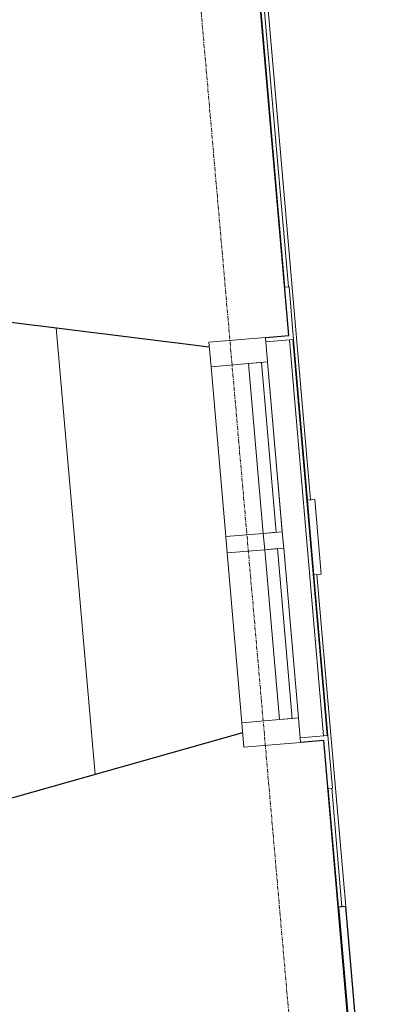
# Model space of a CAD drawing. Header units: millimetres. Extents: x 853417 to 929373, y -433185 to -369260.
# Tile 143 of 157: x 921163 to 922370, y -388933 to -385566. Entities that reach past the tile are written whole.
import ezdxf

# ---------------------------------------------------------------- set-up
doc = ezdxf.new("R2010")
doc.units = ezdxf.units.MM
doc.linetypes.add('Grid Line', pattern=[22.225, 12.7, -3.175, 3.175, -3.175])
for name, color, linetype, lineweight in [('KOKO-GLAZ', 7, 'Continuous', 9), ('KOKO-GRID', 7, 'Continuous', 9), ('KOKO-WALL', 7, 'Continuous', 9), ('KOKO_WALL', 7, 'Continuous', 9), ('KOKO_WINDOWS', 7, 'Continuous', 9)]:
    doc.layers.add(name, color=color, linetype=linetype, lineweight=lineweight)

# ---------------------------------------------------------------- blocks, each defined once
blk = doc.blocks.new('Ol_olev välissein 21 - fassaadi ehiselemendid-2096201-1 korrus_SA_kunstihanke plaan')
at = {"layer": 'KOKO-WALL', "lineweight": 25}
for p, q in [((418083.5, 909523.7), (417628.6, 909498.9)), ((417628.6, 909498.9), (417629.9, 909474)), ((417629.9, 909474), (418109.8, 909500.1))]:
    blk.add_line(p, q, dxfattribs=at)
at = {"layer": 'KOKO_WALL'}
for p, q in [((417628.6, 909498.9), (416491.1, 909436.9)), ((417628.6, 909498.9), (416491.1, 909436.9)), ((417629.3, 909486.1), (417222.7, 909463.9)), ((417223.3, 909451.8), (417629.9, 909474)), ((417042.9, 909454.1), (415684.9, 909380.1)), ((415685.6, 909368), (417043.6, 909442)), ((416235.4, 909423), (413817.1, 909291.2)), ((416235.4, 909423), (413817.1, 909291.2)), ((415505.2, 909370.3), (414548.7, 909318.2)), ((414549.4, 909306.1), (415505.9, 909358.2))]:
    blk.add_line(p, q, dxfattribs=at)
blk = doc.blocks.new('Ol_olev välissein 5 - VS-02-2537239-1 korrus_SA_kunstihanke plaan')
at = {"layer": 'KOKO-WALL', "lineweight": 25}
for p, q in [((418104.7, 909499.2), (417058.6, 909442.2)), ((417058.6, 909442.2), (417063, 909362.3)), ((415670.7, 909366.6), (414384.6, 909296.5)), ((415675, 909286.7), (415670.7, 909366.6)), ((417023.6, 909165.9), (417265.8, 908194.2)), ((415545.1, 908097.8), (415700.6, 909093.8))]:
    blk.add_line(p, q, dxfattribs=at)
at = {"layer": 'KOKO_WALL'}
blk.add_line((417150.1, 908658.4), (415619.2, 908572.7), dxfattribs=at)
blk = doc.blocks.new('Välisaken puit 5x4 kaarega - A-24__proj-6406122-1 korrus_SA_kunstihanke plaan')
at = {"layer": 'KOKO-GLAZ'}
for p, q in [((-680, 739.4), (-860, 739.4)), ((-860, 739.4), (-860, 724.4)), ((-680, 644.4), (-680, 739.4)), ((860, 739.4), (680, 739.4)), ((680, 739.4), (680, 644.4)), ((860, 724.4), (860, 739.4)), ((-28, 579.4), (-28, 450.4)), ((28, 450.4), (28, 579.4)), ((-28, 450.4), (28, 450.4))]:
    blk.add_line(p, q, dxfattribs=at)
at = {"layer": 'KOKO_WINDOWS'}
for p, q in [((-128, 764.4), (128, 764.4)), ((-128, 764.4), (-128, 739.4)), ((128, 739.4), (128, 764.4)), ((-680, 739.4), (-128, 739.4)), ((128, 739.4), (-128, 739.4)), ((128, 739.4), (680, 739.4)), ((-611, 644.4), (-695, 644.4)), ((-695, 644.4), (-695, 450.4)), ((-611, 450.4), (-611, 644.4)), ((-611, 644.4), (-28, 644.4)), ((-30.1, 644.4), (-611, 644.4)), ((-611, 644.4), (-30.1, 644.4)), ((28, 644.4), (-28, 644.4)), ((-28, 644.4), (-28, 579.4)), ((28, 579.4), (28, 644.4)), ((28, 644.4), (611, 644.4)), ((611, 644.4), (28, 644.4)), ((28, 644.4), (611, 644.4)), ((695, 644.4), (611, 644.4)), ((611, 644.4), (611, 450.4)), ((695, 450.4), (695, 644.4)), ((-28, 623.4), (-611, 623.4)), ((-611, 623.4), (-611, 579.4)), ((-28, 579.4), (-28, 623.4)), ((611, 623.4), (28, 623.4)), ((28, 623.4), (28, 579.4)), ((611, 579.4), (611, 623.4)), ((-611, 579.4), (-28, 579.4)), ((-28, 579.4), (28, 579.4)), ((28, 579.4), (611, 579.4)), ((-695, 450.4), (-611, 450.4)), ((-28, 450.4), (-611, 450.4)), ((611, 450.4), (28, 450.4)), ((611, 450.4), (695, 450.4))]:
    blk.add_line(p, q, dxfattribs=at)

msp = doc.modelspace()

# ---------------------------------------------------------------- linework, layer by layer
at = {"layer": 'KOKO-GRID', "linetype": 'Grid Line'}
msp.add_line((924297.4, -414334.3), (920480.6, -370632.6), dxfattribs=at)

# ---------------------------------------------------------------- block references
at = {"layer": 'KOKO_WALL', "rotation": 271.815909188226}
for name in ['Ol_olev välissein 21 - fassaadi ehiselemendid-2096201-1 korrus_SA_kunstihanke plaan', 'Ol_olev välissein 5 - VS-02-2537239-1 korrus_SA_kunstihanke plaan']:
    msp.add_blockref(name, (0, 0), dxfattribs=at)
at = {"layer": 'KOKO_WINDOWS', "rotation": 274.9353088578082}
msp.add_blockref('Välisaken puit 5x4 kaarega - A-24__proj-6406122-1 korrus_SA_kunstihanke plaan', (921419.9, -387400.4), dxfattribs=at)

doc.saveas('drawing.dxf')
